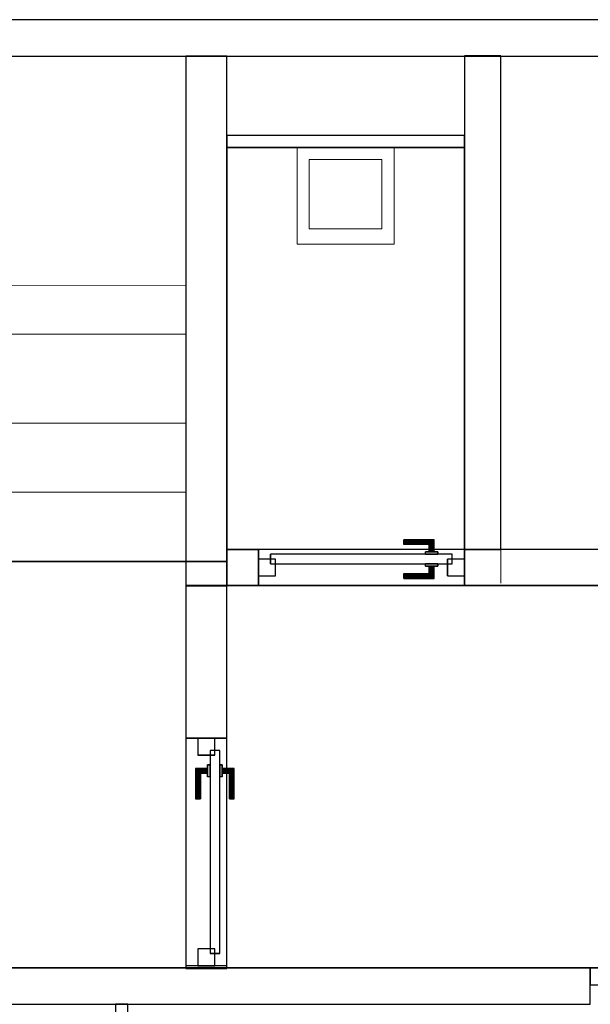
# Model space of a CAD drawing. Header units: metres. Extents: x 391.1 to 427.5, y 12.7 to 28.4.
# Tile 132 of 139: x 415.1 to 417.4, y 24.2 to 28.2. Entities that reach past the tile are written whole.
import ezdxf

# ---------------------------------------------------------------- set-up
doc = ezdxf.new("R2010")
doc.units = ezdxf.units.M
doc.layers.add('01_CARPINTERIA', color=5, linetype='Continuous', lineweight=25, true_color=0x0000ff)
doc.layers.add('01_SUELOS', color=7, linetype='Continuous', lineweight=25, true_color=0x007f00)
for name, color, linetype, lineweight in [('02_MOBILIARIO', 7, 'Continuous', 18), ('A-DETL-____-MBND', 7, 'Continuous', 18), ('A-GENM-____-OTLN', 7, 'Continuous', 18), ('A-WALL-____-MCUT', 7, 'Continuous', 25), ('A-WALL-____-OTLN', 7, 'Continuous', 25), ('S-STRS-____-MCUT', 7, 'Continuous', 18), ('S-STRS-____-OTLN', 7, 'Continuous', 18)]:
    doc.layers.add(name, color=color, linetype=linetype, lineweight=lineweight)

# ---------------------------------------------------------------- blocks, each defined once
blk = doc.blocks.new('Family - Envans P1-154657-04_ELEC_P1')
at = {"layer": 'A-WALL-____-MCUT', "color": 253, "true_color": 0xaaaaaa}
for p, q in [((0.13, 0.15), (0, 0.15)), ((0, 0.15), (0, 0)), ((0.13, 0), (0.13, 0.15)), ((1.76, 0.15), (0.98, 0.15)), ((0.98, 0.15), (0.98, 0)), ((1.76, 0), (1.76, 0.15)), ((2.56, 0.15), (2.56, 0)), ((3.66, 0.15), (2.56, 0.15)), ((3.66, 0), (3.66, 0.15)), ((4.46, 0.15), (4.46, 0)), ((5.39, 0.15), (4.46, 0.15)), ((5.39, 0), (5.39, 0.15)), ((0, 0), (0.13, 0)), ((0.98, 0), (1.76, 0)), ((2.56, 0), (3.66, 0)), ((4.46, 0), (5.39, 0))]:
    blk.add_line(p, q, dxfattribs=at)
at = {"layer": 'A-WALL-____-OTLN', "color": 253, "true_color": 0xaaaaaa}
for p, q in [((5.39, 0.15), (0, 0.15)), ((0, 0.15), (0, 0)), ((0.13, 0), (0.13, 0.15)), ((0.98, 0.15), (0.13, 0.15)), ((0.98, 0), (0.98, 0.15)), ((1.76, 0), (1.76, 0.15)), ((2.56, 0.15), (1.76, 0.15)), ((2.56, 0), (2.56, 0.15)), ((3.66, 0), (3.66, 0.15)), ((4.46, 0.15), (3.66, 0.15)), ((4.46, 0), (4.46, 0.15)), ((5.39, 0), (5.39, 0.15)), ((0, 0), (5.39, 0)), ((0.13, 0), (0.98, 0)), ((1.76, 0), (2.56, 0)), ((3.66, 0), (4.46, 0))]:
    blk.add_line(p, q, dxfattribs=at)
at = {"layer": 'A-WALL-____-OTLN', "color": 253, "lineweight": 18, "true_color": 0xaaaaaa}
blk.add_line((0, 0), (5.39, 0), dxfattribs=at)
blk = doc.blocks.new('Family - Vano de puerta P1-154661-04_ELEC_P1')
at = {"layer": 'A-GENM-____-OTLN', "color": 253, "true_color": 0xaaaaaa}
for p, q in [((416.077, 26.0395), (416.077, 25.8895)), ((416.927, 26.0395), (416.077, 26.0395)), ((416.077, 26.0395), (416.077, 25.8895)), ((416.077, 26.0395), (416.927, 26.0395)), ((416.927, 25.8895), (416.927, 26.0395)), ((416.927, 26.0395), (416.927, 25.8895)), ((416.077, 25.8895), (416.927, 25.8895)), ((416.927, 25.8895), (416.077, 25.8895))]:
    blk.add_line(p, q, dxfattribs=at)
blk = doc.blocks.new('Family - Mampara P1-154701-04_ELEC_P1')
at = {"layer": 'A-WALL-____-MCUT', "color": 253, "true_color": 0xaaaaaa}
for p, q in [((0.7887, 0.07), (0, 0.07)), ((0, 0.07), (0, 0)), ((0.7887, 0), (0.7887, 0.07)), ((2.39, 0.07), (2.39, 0)), ((3.89, 0.07), (2.39, 0.07)), ((3.89, 0), (3.89, 0.07)), ((0, 0), (0.7887, 0)), ((2.39, 0), (3.89, 0))]:
    blk.add_line(p, q, dxfattribs=at)
at = {"layer": 'A-WALL-____-OTLN', "color": 253, "true_color": 0xaaaaaa}
for p, q in [((3.89, 0.07), (0, 0.07)), ((0, 0.07), (0, 0)), ((2.39, 0.07), (0.7887, 0.07)), ((0.7887, 0.07), (0.7887, 0)), ((2.39, 0.07), (2.39, 0)), ((3.89, 0), (3.89, 0.07)), ((0, 0), (3.89, 0)), ((0.7887, 0), (2.39, 0))]:
    blk.add_line(p, q, dxfattribs=at)
at = {"layer": 'A-WALL-____-OTLN', "color": 253, "lineweight": 18, "true_color": 0xaaaaaa}
blk.add_line((0, 0), (3.89, 0), dxfattribs=at)
blk = doc.blocks.new('Family - LONDR55-XX_ZZ-ARQ-CAA-M3D-Londres55-154737-04_ELEC_P1')
at = {"layer": '01_CARPINTERIA', "color": 161, "true_color": 0xaaaaff}
for p, q in [((0.6, 0.1487), (0.6, 0.15)), ((0.6, 0.15), (0.6, 0.1487)), ((0.725, 0.15), (0.6, 0.15)), ((0.6, 0.145), (0.6, 0.1487)), ((0.6, 0.1487), (0.6, 0.145)), ((0.7237, 0.1487), (0.6, 0.1487)), ((0.7237, 0.1487), (0.6, 0.1487)), ((0.6, 0.14), (0.6, 0.145)), ((0.6, 0.145), (0.6, 0.14)), ((0.72, 0.145), (0.6, 0.145)), ((0.72, 0.145), (0.6, 0.145)), ((0.6, 0.135), (0.6, 0.14)), ((0.6, 0.14), (0.6, 0.135)), ((0.6, 0.14), (0.715, 0.14)), ((0.715, 0.14), (0.6, 0.14)), ((0.6, 0.135), (0.6, 0.1313)), ((0.6, 0.1313), (0.6, 0.135)), ((0.71, 0.135), (0.6, 0.135)), ((0.71, 0.135), (0.6, 0.135)), ((0.6, 0.1313), (0.6, 0.13)), ((0.6, 0.13), (0.6, 0.1313)), ((0.7063, 0.1313), (0.6, 0.1313)), ((0.7063, 0.1313), (0.6, 0.1313)), ((0.705, 0.13), (0.6, 0.13)), ((0.705, 0.13), (0.7063, 0.1313)), ((0.7063, 0.1313), (0.705, 0.13)), ((0.705, 0.1), (0.705, 0.13)), ((0.7063, 0.1313), (0.71, 0.135)), ((0.71, 0.135), (0.7063, 0.1313)), ((0.7063, 0.1), (0.7063, 0.1313)), ((0.7063, 0.1), (0.7063, 0.1313)), ((0.71, 0.135), (0.715, 0.14)), ((0.715, 0.14), (0.71, 0.135)), ((0.71, 0.1), (0.71, 0.135)), ((0.71, 0.1), (0.71, 0.135)), ((0.72, 0.145), (0.715, 0.14)), ((0.715, 0.14), (0.72, 0.145)), ((0.715, 0.14), (0.715, 0.1)), ((0.715, 0.1), (0.715, 0.14)), ((0.7237, 0.1487), (0.72, 0.145)), ((0.72, 0.145), (0.7237, 0.1487)), ((0.72, 0.1), (0.72, 0.145)), ((0.72, 0.1), (0.72, 0.145)), ((0.725, 0.15), (0.7237, 0.1487)), ((0.7237, 0.1487), (0.725, 0.15)), ((0.7237, 0.1), (0.7237, 0.1487)), ((0.7237, 0.1), (0.7237, 0.1487)), ((0.725, 0.1), (0.725, 0.15)), ((0.8, 0.09), (0.05, 0.09)), ((0.05, 0.09), (0.05, 0.05)), ((0.8, 0.09), (0.05, 0.09)), ((0.05, 0.05), (0.05, 0.09)), ((0.74, 0.1), (0.69, 0.1)), ((0.69, 0.1), (0.74, 0.1)), ((0.69, 0.09), (0.69, 0.1)), ((0.69, 0.09), (0.69, 0.1)), ((0.74, 0.09), (0.69, 0.09)), ((0.69, 0.09), (0.74, 0.09)), ((0.7063, 0.1), (0.705, 0.1)), ((0.705, 0.1), (0.7063, 0.1)), ((0.71, 0.1), (0.7063, 0.1)), ((0.7063, 0.1), (0.71, 0.1)), ((0.715, 0.1), (0.71, 0.1)), ((0.71, 0.1), (0.715, 0.1)), ((0.72, 0.1), (0.715, 0.1)), ((0.715, 0.1), (0.72, 0.1)), ((0.72, 0.1), (0.7237, 0.1)), ((0.7237, 0.1), (0.72, 0.1)), ((0.7237, 0.1), (0.725, 0.1)), ((0.725, 0.1), (0.7237, 0.1)), ((0.74, 0.09), (0.74, 0.1)), ((0.74, 0.1), (0.74, 0.09)), ((0.8, 0.05), (0.8, 0.09)), ((0.8, 0.05), (0.8, 0.09)), ((0.07, 0.07), (0, 0.07)), ((0, 0.07), (0, 0)), ((0.07, 0.07), (0, 0.07)), ((0, 0), (0, 0.07)), ((0.05, 0.05), (0.8, 0.05)), ((0.05, 0.05), (0.8, 0.05)), ((0.07, 0), (0.07, 0.07)), ((0.07, 0), (0.07, 0.07)), ((0.69, 0.05), (0.74, 0.05)), ((0.74, 0.05), (0.69, 0.05)), ((0.69, 0.04), (0.69, 0.05)), ((0.69, 0.04), (0.69, 0.05)), ((0.74, 0.04), (0.74, 0.05)), ((0.74, 0.05), (0.74, 0.04)), ((0.85, 0.07), (0.78, 0.07)), ((0.78, 0.07), (0.78, 0)), ((0.85, 0.07), (0.78, 0.07)), ((0.78, 0), (0.78, 0.07)), ((0.85, 0), (0.85, 0.07)), ((0.85, 0), (0.85, 0.07)), ((0, 0), (0.07, 0)), ((0, 0), (0.07, 0)), ((0.6, 0.0087), (0.6, 0.01)), ((0.6, 0.01), (0.6, 0.0087)), ((0.6, 0.01), (0.705, 0.01)), ((0.6, 0.005), (0.6, 0.0087)), ((0.6, 0.0087), (0.6, 0.005)), ((0.6, 0.0087), (0.7063, 0.0087)), ((0.6, 0.0087), (0.7063, 0.0087)), ((0.6, 0), (0.6, 0.005)), ((0.6, 0.005), (0.6, 0)), ((0.6, 0.005), (0.71, 0.005)), ((0.6, 0.005), (0.71, 0.005)), ((0.6, -0.005), (0.6, 0)), ((0.715, 0), (0.6, 0)), ((0.6, 0), (0.715, 0)), ((0.69, 0.04), (0.74, 0.04)), ((0.74, 0.04), (0.69, 0.04)), ((0.7063, 0.04), (0.705, 0.04)), ((0.705, 0.04), (0.7063, 0.04)), ((0.705, 0.01), (0.705, 0.04)), ((0.7063, 0.0087), (0.705, 0.01)), ((0.705, 0.01), (0.7063, 0.0087)), ((0.71, 0.04), (0.7063, 0.04)), ((0.7063, 0.04), (0.71, 0.04)), ((0.7063, 0.0087), (0.7063, 0.04)), ((0.7063, 0.0087), (0.7063, 0.04)), ((0.71, 0.005), (0.7063, 0.0087)), ((0.7063, 0.0087), (0.71, 0.005)), ((0.71, 0.04), (0.715, 0.04)), ((0.715, 0.04), (0.71, 0.04)), ((0.71, 0.005), (0.71, 0.04)), ((0.71, 0.005), (0.71, 0.04)), ((0.715, 0), (0.71, 0.005)), ((0.71, 0.005), (0.715, 0)), ((0.715, 0.04), (0.72, 0.04)), ((0.72, 0.04), (0.715, 0.04)), ((0.715, 0.04), (0.715, 0)), ((0.715, 0), (0.715, 0.04)), ((0.715, 0), (0.72, -0.005)), ((0.72, 0.04), (0.7237, 0.04)), ((0.7237, 0.04), (0.72, 0.04)), ((0.72, -0.005), (0.72, 0.04)), ((0.72, -0.005), (0.72, 0.04)), ((0.7237, 0.04), (0.725, 0.04)), ((0.725, 0.04), (0.7237, 0.04)), ((0.7237, -0.0087), (0.7237, 0.04)), ((0.7237, -0.0087), (0.7237, 0.04)), ((0.725, -0.01), (0.725, 0.04)), ((0.78, 0), (0.85, 0)), ((0.78, 0), (0.85, 0)), ((0.6, 0), (0.6, -0.005)), ((0.6, -0.005), (0.6, -0.0087)), ((0.6, -0.0087), (0.6, -0.005)), ((0.6, -0.005), (0.72, -0.005)), ((0.6, -0.005), (0.72, -0.005)), ((0.6, -0.0087), (0.6, -0.01)), ((0.6, -0.01), (0.6, -0.0087)), ((0.6, -0.0087), (0.7237, -0.0087)), ((0.6, -0.0087), (0.7237, -0.0087)), ((0.6, -0.01), (0.725, -0.01)), ((0.72, -0.005), (0.715, 0)), ((0.72, -0.005), (0.7237, -0.0087)), ((0.7237, -0.0087), (0.72, -0.005)), ((0.7237, -0.0087), (0.725, -0.01)), ((0.725, -0.01), (0.7237, -0.0087))]:
    blk.add_line(p, q, dxfattribs=at)
blk = doc.blocks.new('Family - Porta P1-154738-04_ELEC_P1')
blk.add_blockref('Family - LONDR55-XX_ZZ-ARQ-CAA-M3D-Londres55-154737-04_ELEC_P1', (0, 0))
blk = doc.blocks.new('Family - Envans P1-154768-04_ELEC_P1')
at = {"layer": 'A-WALL-____-MCUT', "color": 253, "true_color": 0xaaaaaa}
for p, q in [((0.6307, 0.17), (0, 0.17)), ((0, 0.17), (0, 0)), ((0.6307, 0), (0.6307, 0.17)), ((1.5707, 0.17), (1.5707, 0)), ((1.5826, 0.17), (1.5707, 0.17)), ((1.5826, 0), (1.5826, 0.17)), ((0, 0), (0.6307, 0)), ((1.5707, 0), (1.5826, 0))]:
    blk.add_line(p, q, dxfattribs=at)
at = {"layer": 'A-WALL-____-OTLN', "color": 253, "true_color": 0xaaaaaa}
for p, q in [((1.5826, 0.17), (0, 0.17)), ((0, 0.17), (0, 0)), ((1.5707, 0.17), (0.6307, 0.17)), ((0.6307, 0.17), (0.6307, 0)), ((1.5707, 0.17), (1.5707, 0)), ((1.5826, 0), (1.5826, 0.17)), ((0, 0), (1.5826, 0)), ((0.6307, 0), (1.5707, 0))]:
    blk.add_line(p, q, dxfattribs=at)
at = {"layer": 'A-WALL-____-OTLN', "color": 253, "lineweight": 18, "true_color": 0xaaaaaa}
blk.add_line((0, 0), (1.58, 0), dxfattribs=at)
blk = doc.blocks.new('Family - Vano de puerta P1-154770-04_ELEC_P1')
at = {"layer": 'A-GENM-____-OTLN', "color": 253, "true_color": 0xaaaaaa}
for p, q in [((415.947, 25.2588), (415.777, 25.2588)), ((415.777, 25.2588), (415.777, 24.3188)), ((415.777, 24.3188), (415.777, 25.2588)), ((415.777, 25.2588), (415.947, 25.2588)), ((415.947, 24.3188), (415.947, 25.2588)), ((415.947, 25.2588), (415.947, 24.3188)), ((415.777, 24.3188), (415.947, 24.3188)), ((415.777, 24.3188), (415.947, 24.3188))]:
    blk.add_line(p, q, dxfattribs=at)
blk = doc.blocks.new('Family - Abocador P1-154891-04_ELEC_P1')
at = {"layer": 'A-DETL-____-MBND', "color": 253, "true_color": 0xaaaaaa}
for p, q in [((0, 0.4), (0.4, 0.4)), ((0, 0), (0, 0.4)), ((0, 0.4), (0.4, 0.4)), ((0, 0), (0, 0.4)), ((0.4, 0.4), (0.4, 0)), ((0.4, 0.4), (0.4, 0)), ((0.05, 0.35), (0.05, 0.0629)), ((0.05, 0.0629), (0.05, 0.35)), ((0.35, 0.35), (0.05, 0.35)), ((0.05, 0.35), (0.35, 0.35)), ((0.35, 0.0629), (0.35, 0.35)), ((0.35, 0.0629), (0.35, 0.35)), ((0.05, 0.0629), (0.35, 0.0629)), ((0.35, 0.0629), (0.05, 0.0629)), ((0.4, 0), (0, 0)), ((0.4, 0), (0, 0))]:
    blk.add_line(p, q, dxfattribs=at)
blk = doc.blocks.new('Family - LONDR55-XX_ZZ-ARQ-CAA-M3D-Londres55-154893-04_ELEC_P1')
at = {"layer": '01_SUELOS', "color": 9, "true_color": 0xaad4aa}
for p, q in [((11.5104, 1.8145), (6.2404, 1.8177)), ((6.2404, 1.8177), (11.5104, 1.8145)), ((11.5104, 1.715), (11.5104, 1.8145)), ((11.5104, 1.8145), (11.5104, 1.715)), ((17.0704, 1.715), (11.5104, 1.715)), ((11.5104, 1.715), (17.0704, 1.715)), ((6.4039, 0.135), (17.0704, 0.135)), ((17.0704, 0.135), (6.4039, 0.135))]:
    blk.add_line(p, q, dxfattribs=at)
blk = doc.blocks.new('Family - Envans P1-154895-04_ELEC_P1')
at = {"layer": 'A-WALL-____-MCUT', "color": 253, "true_color": 0xaaaaaa}
for p, q in [((25.5857, 0.15), (0.0311, 0.15)), ((0, 0), (25.556, 0))]:
    blk.add_line(p, q, dxfattribs=at)
at = {"layer": 'A-WALL-____-OTLN', "color": 253, "true_color": 0xaaaaaa}
for p, q in [((25.5857, 0.15), (0.0311, 0.15)), ((0, 0), (25.556, 0))]:
    blk.add_line(p, q, dxfattribs=at)
at = {"layer": 'A-WALL-____-OTLN', "color": 253, "lineweight": 18, "true_color": 0xaaaaaa}
blk.add_line((0, 0), (25.556, 0), dxfattribs=at)
blk = doc.blocks.new('Family - Envans P1-154950-04_ELEC_P1')
at = {"layer": 'A-WALL-____-MCUT', "color": 253, "true_color": 0xaaaaaa}
for p, q in [((0.62, 0.05), (0, 0.05)), ((0, 0.05), (0, 0)), ((0.62, 0), (0.62, 0.05)), ((0, 0), (0.62, 0))]:
    blk.add_line(p, q, dxfattribs=at)
at = {"layer": 'A-WALL-____-OTLN', "color": 253, "true_color": 0xaaaaaa}
for p, q in [((0.62, 0.05), (0, 0.05)), ((0, 0.05), (0, 0)), ((0.62, 0), (0.62, 0.05)), ((0, 0), (0.62, 0))]:
    blk.add_line(p, q, dxfattribs=at)
at = {"layer": 'A-WALL-____-OTLN', "color": 253, "lineweight": 18, "true_color": 0xaaaaaa}
blk.add_line((0, 0), (0.62, 0), dxfattribs=at)
blk = doc.blocks.new('Family - Envans P1-155037-04_ELEC_P1')
at = {"layer": 'A-WALL-____-MCUT', "color": 253, "true_color": 0xaaaaaa}
for p, q in [((0.98, 0.05), (0, 0.05)), ((0, 0.05), (0, 0)), ((0.98, 0), (0.98, 0.05)), ((0, 0), (0.98, 0))]:
    blk.add_line(p, q, dxfattribs=at)
at = {"layer": 'A-WALL-____-OTLN', "color": 253, "true_color": 0xaaaaaa}
for p, q in [((0.98, 0.05), (0, 0.05)), ((0, 0.05), (0, 0)), ((0.98, 0), (0.98, 0.05)), ((0, 0), (0.98, 0))]:
    blk.add_line(p, q, dxfattribs=at)
at = {"layer": 'A-WALL-____-OTLN', "color": 253, "lineweight": 18, "true_color": 0xaaaaaa}
blk.add_line((0, 0), (0.98, 0), dxfattribs=at)
blk = doc.blocks.new('Family - Envans P1-155065-04_ELEC_P1')
at = {"layer": 'A-WALL-____-MCUT', "color": 253, "true_color": 0xaaaaaa}
for p, q in [((2.1888, 0.17), (0, 0.17)), ((0, 0.17), (0, 0)), ((2.1888, 0), (2.1888, 0.17)), ((0, 0), (2.1888, 0))]:
    blk.add_line(p, q, dxfattribs=at)
at = {"layer": 'A-WALL-____-OTLN', "color": 253, "true_color": 0xaaaaaa}
for p, q in [((2.1888, 0.17), (0, 0.17)), ((0, 0.17), (0, 0)), ((2.1888, 0), (2.1888, 0.17)), ((0, 0), (2.1888, 0))]:
    blk.add_line(p, q, dxfattribs=at)
at = {"layer": 'A-WALL-____-OTLN', "color": 253, "lineweight": 18, "true_color": 0xaaaaaa}
blk.add_line((0, 0), (2.1888, 0), dxfattribs=at)
blk = doc.blocks.new('Family - LONDR55-XX_ZZ-ARQ-CAA-M3D-Londres55-155067-04_ELEC_P1')
at = {"layer": '01_SUELOS', "color": 9, "true_color": 0xaad4aa}
for p, q in [((0, 1.81), (0, 0.15)), ((0, 0.15), (0, 1.81)), ((0.98, 1.81), (0, 1.81)), ((0, 1.81), (0.98, 1.81)), ((0.98, 0), (0.98, 1.81)), ((0.98, 1.81), (0.98, 0)), ((0, 0.15), (0.13, 0.15)), ((0.13, 0.15), (0, 0.15)), ((0.13, 0.15), (0.13, 0)), ((0.13, 0), (0.13, 0.15)), ((0.13, 0), (0.98, 0)), ((0.98, 0), (0.13, 0))]:
    blk.add_line(p, q, dxfattribs=at)
blk = doc.blocks.new('Family - Escala P1-155071-04_ELEC_P1')
at = {"layer": 'S-STRS-____-MCUT', "color": 253, "true_color": 0xaaaaaa}
for p, q in [((2.6211, 1.6126), (2.6211, 2.0879)), ((2.6211, 2.0879), (2.8077, 2.0879)), ((2.8077, 2.0879), (2.8382, 2.0879)), ((2.8382, 2.0879), (2.8805, 2.0879)), ((2.8805, 2.0879), (2.9431, 2.0879)), ((2.9431, 2.0879), (2.944, 2.0879)), ((3.229, 2.0879), (2.944, 2.0879)), ((2.944, 2.0879), (2.944, 0.9379)), ((2.944, 2.0879), (2.944, 0.9417)), ((3.229, 0.9379), (3.229, 2.0879)), ((2.6211, 0.9379), (2.6211, 1.6126)), ((2.8077, 0.9379), (2.6211, 0.9379)), ((2.8382, 0.9379), (2.8077, 0.9379)), ((2.8805, 0.9379), (2.8382, 0.9379)), ((2.9431, 0.9379), (2.8805, 0.9379)), ((2.944, 0.9379), (2.9431, 0.9379)), ((2.944, 0.9417), (2.944, 0.9379)), ((2.944, 0.9379), (3.229, 0.9379))]:
    blk.add_line(p, q, dxfattribs=at)
at = {"layer": 'S-STRS-____-OTLN', "color": 253, "true_color": 0xaaaaaa}
for p, q in [((3.7989, 2.0879), (2.6211, 2.0879)), ((2.6211, 1.6126), (2.6211, 2.0879)), ((3.7989, 2.0879), (2.6211, 2.0879)), ((2.8077, 2.0879), (2.6211, 2.0879)), ((2.8382, 2.0879), (2.8077, 2.0879)), ((2.8805, 2.0879), (2.8382, 2.0879)), ((2.9431, 2.0879), (2.8805, 2.0879)), ((2.9431, 2.0879), (2.944, 2.0879)), ((3.229, 2.0879), (2.944, 2.0879)), ((2.944, 2.0879), (2.944, 0.9379)), ((2.944, 2.0879), (2.944, 0.9379)), ((2.944, 0.9417), (2.944, 2.0879)), ((2.944, 2.0879), (3.229, 2.0879)), ((2.944, 2.0879), (2.944, 0.9379)), ((2.944, 2.0879), (3.229, 2.0879)), ((3.514, 2.0879), (3.229, 2.0879)), ((3.229, 2.0879), (3.514, 2.0879)), ((3.229, 2.0879), (3.229, 0.9379)), ((3.229, 0.9379), (3.229, 2.0879)), ((3.229, 0.9379), (3.229, 2.0879)), ((3.229, 0.9379), (3.229, 2.0879)), ((3.514, 2.0879), (3.229, 2.0879)), ((3.229, 0.9379), (3.229, 2.0879)), ((3.229, 2.0879), (3.229, 0.9379)), ((3.229, 2.0879), (3.514, 2.0879)), ((3.229, 2.0879), (3.229, 0.9379)), ((3.514, 0.9379), (3.514, 2.0879)), ((3.514, 2.0879), (3.514, 0.9379)), ((3.799, 2.0879), (3.514, 2.0879)), ((3.514, 2.0879), (3.799, 2.0879)), ((3.514, 2.0879), (3.514, 0.9379)), ((3.514, 0.9379), (3.514, 2.0879)), ((3.514, 2.0879), (3.799, 2.0879)), ((3.514, 0.9379), (3.514, 2.0879)), ((3.514, 0.9379), (3.514, 2.0879)), ((3.514, 2.0879), (3.514, 0.9379)), ((3.514, 2.0879), (3.799, 2.0879)), ((3.514, 2.0879), (3.514, 0.9379)), ((3.7989, 0.9379), (3.7989, 2.0879)), ((3.799, 2.0879), (3.7989, 2.0879)), ((3.7989, 0.9379), (3.7989, 2.0879)), ((3.7989, 2.0879), (3.799, 2.0879)), ((3.799, 0.9379), (3.799, 2.0879)), ((3.799, 2.0879), (3.799, 0.9379)), ((4.9492, 2.0879), (3.799, 2.0879)), ((3.799, 2.0879), (4.9492, 2.0879)), ((3.799, 2.0879), (3.799, 0.9379)), ((3.799, 0.9379), (3.799, 2.0879)), ((4.9492, 2.0879), (3.799, 2.0879)), ((3.799, 2.0879), (4.9492, 2.0879)), ((3.799, 2.0879), (3.799, 0.9379)), ((3.799, 0.9379), (3.799, 2.0879)), ((3.799, 2.0879), (3.799, 0.9379)), ((3.799, 0.9379), (3.799, 2.0879)), ((3.799, 0.9379), (3.799, 2.0879)), ((3.799, 2.0879), (3.799, 0.9379)), ((4.949, 0.9378), (4.9492, 2.0879)), ((4.9492, 2.0879), (4.949, 0.9378)), ((4.949, 0.9378), (4.9492, 2.0879)), ((4.9492, 2.0879), (4.949, 0.9378)), ((2.6211, 1.6126), (2.6211, 0.9379)), ((3.7991, 1.1403), (3.7989, 0.0002)), ((3.799, 0.9379), (3.7991, 1.1403)), ((3.7991, 1.1403), (4.9491, 1.1401)), ((4.9489, 0), (4.9491, 1.1401)), ((4.9491, 1.1401), (4.949, 0.9378)), ((3.7989, 0.9379), (2.6211, 0.9379)), ((3.7989, 0.9379), (2.6211, 0.9379)), ((2.8077, 0.9379), (2.6211, 0.9379)), ((2.8382, 0.9379), (2.8077, 0.9379)), ((2.8382, 0.9379), (2.8805, 0.9379)), ((2.8805, 0.9379), (2.9431, 0.9379)), ((2.9431, 0.9379), (2.944, 0.9379)), ((2.944, 0.9417), (2.944, 0.9379)), ((2.944, 0.9379), (3.229, 0.9379)), ((2.944, 0.9379), (3.229, 0.9379)), ((3.229, 0.9379), (2.944, 0.9379)), ((3.229, 0.9379), (3.514, 0.9379)), ((3.514, 0.9379), (3.229, 0.9379)), ((3.229, 0.9379), (3.514, 0.9379)), ((3.514, 0.9379), (3.229, 0.9379)), ((3.514, 0.9379), (3.799, 0.9379)), ((3.799, 0.9379), (3.514, 0.9379)), ((3.514, 0.9379), (3.799, 0.9379)), ((3.799, 0.9379), (3.514, 0.9379)), ((3.7989, 0.9379), (3.799, 0.9379)), ((3.7989, 0.9379), (3.799, 0.9379)), ((4.949, 0.9378), (3.799, 0.9379)), ((3.799, 0.9379), (4.949, 0.9378)), ((3.799, 0.9379), (3.799, 0.5702)), ((3.799, 0.5702), (3.799, 0.9379)), ((4.949, 0.9378), (3.799, 0.9379)), ((3.799, 0.9379), (3.799, 0.5702)), ((3.799, 0.9379), (4.949, 0.9378)), ((3.799, 0.9379), (4.949, 0.9378)), ((4.949, 0.9378), (3.799, 0.9379)), ((3.799, 0.9379), (4.949, 0.9378)), ((4.949, 0.9378), (3.799, 0.9379)), ((4.949, 0.57), (4.949, 0.9378)), ((4.949, 0.9378), (4.949, 0.57)), ((4.949, 0.57), (4.949, 0.9378)), ((4.949, 0.57), (3.799, 0.5702)), ((3.799, 0.5702), (4.949, 0.57)), ((3.799, 0.5702), (3.799, 0.2852)), ((3.799, 0.2852), (3.799, 0.5702)), ((3.799, 0.5702), (4.949, 0.57)), ((4.949, 0.57), (3.799, 0.5702)), ((3.799, 0.5702), (4.949, 0.57)), ((3.799, 0.5702), (4.949, 0.57)), ((3.799, 0.2852), (3.799, 0.5702)), ((4.949, 0.285), (4.949, 0.57)), ((4.949, 0.57), (4.949, 0.285)), ((4.949, 0.57), (4.949, 0.285)), ((3.7989, 0.0002), (3.799, 0.2852)), ((3.799, 0.2852), (3.7989, 0.0002)), ((3.7989, 0.0002), (3.799, 0.2852)), ((3.799, 0.2852), (4.949, 0.285)), ((4.949, 0.285), (3.799, 0.2852)), ((3.799, 0.2852), (4.949, 0.285)), ((3.799, 0.2852), (4.949, 0.285)), ((4.949, 0.285), (3.799, 0.2852)), ((3.799, 0.2852), (4.949, 0.285)), ((4.949, 0.285), (4.9489, 0)), ((4.9489, 0), (4.949, 0.285)), ((4.949, 0.285), (4.9489, 0)), ((4.9489, 0), (3.7989, 0.0002)), ((3.7989, 0.0002), (4.9489, 0)), ((3.7989, 0.0002), (4.9489, 0)), ((4.9489, 0), (3.7989, 0.0002))]:
    blk.add_line(p, q, dxfattribs=at)
blk = doc.blocks.new('Family - LONDR55-XX_ZZ-ARQ-CAA-M3D-Londres55-155174-04_ELEC_P1')
at = {"layer": '01_CARPINTERIA', "color": 161, "true_color": 0xaaaaff}
for p, q in [((0.1263, 0.1487), (0.125, 0.15)), ((0.125, 0.15), (0.125, 0.1)), ((0.125, 0.15), (0.1263, 0.1487)), ((0.25, 0.15), (0.125, 0.15)), ((0.13, 0.145), (0.1263, 0.1487)), ((0.1263, 0.1487), (0.1263, 0.1)), ((0.1263, 0.1487), (0.1263, 0.1)), ((0.1263, 0.1487), (0.13, 0.145)), ((0.25, 0.1487), (0.1263, 0.1487)), ((0.25, 0.1487), (0.1263, 0.1487)), ((0.135, 0.14), (0.13, 0.145)), ((0.13, 0.145), (0.13, 0.1)), ((0.13, 0.145), (0.13, 0.1)), ((0.13, 0.145), (0.135, 0.14)), ((0.25, 0.145), (0.13, 0.145)), ((0.25, 0.145), (0.13, 0.145)), ((0.135, 0.1), (0.135, 0.14)), ((0.135, 0.14), (0.135, 0.1)), ((0.135, 0.14), (0.14, 0.135)), ((0.14, 0.135), (0.135, 0.14)), ((0.135, 0.14), (0.25, 0.14)), ((0.25, 0.14), (0.135, 0.14)), ((0.14, 0.135), (0.14, 0.1)), ((0.14, 0.135), (0.1437, 0.1313)), ((0.1437, 0.1313), (0.14, 0.135)), ((0.14, 0.135), (0.14, 0.1)), ((0.25, 0.135), (0.14, 0.135)), ((0.25, 0.135), (0.14, 0.135)), ((0.1437, 0.1313), (0.1437, 0.1)), ((0.1437, 0.1313), (0.145, 0.13)), ((0.145, 0.13), (0.1437, 0.1313)), ((0.1437, 0.1313), (0.1437, 0.1)), ((0.25, 0.1313), (0.1437, 0.1313)), ((0.25, 0.1313), (0.1437, 0.1313)), ((0.145, 0.13), (0.145, 0.1)), ((0.25, 0.13), (0.145, 0.13)), ((0.25, 0.1487), (0.25, 0.15)), ((0.25, 0.15), (0.25, 0.1487)), ((0.25, 0.145), (0.25, 0.1487)), ((0.25, 0.1487), (0.25, 0.145)), ((0.25, 0.145), (0.25, 0.14)), ((0.25, 0.14), (0.25, 0.145)), ((0.25, 0.14), (0.25, 0.135)), ((0.25, 0.135), (0.25, 0.14)), ((0.25, 0.135), (0.25, 0.1313)), ((0.25, 0.1313), (0.25, 0.135)), ((0.25, 0.1313), (0.25, 0.13)), ((0.25, 0.13), (0.25, 0.1313)), ((0.89, 0.09), (0.05, 0.09)), ((0.05, 0.09), (0.05, 0.05)), ((0.89, 0.09), (0.05, 0.09)), ((0.05, 0.09), (0.05, 0.05)), ((0.16, 0.1), (0.11, 0.1)), ((0.11, 0.1), (0.16, 0.1)), ((0.11, 0.1), (0.11, 0.09)), ((0.11, 0.09), (0.11, 0.1)), ((0.16, 0.09), (0.11, 0.09)), ((0.11, 0.09), (0.16, 0.09)), ((0.1263, 0.1), (0.125, 0.1)), ((0.125, 0.1), (0.1263, 0.1)), ((0.13, 0.1), (0.1263, 0.1)), ((0.1263, 0.1), (0.13, 0.1)), ((0.135, 0.1), (0.13, 0.1)), ((0.13, 0.1), (0.135, 0.1)), ((0.14, 0.1), (0.135, 0.1)), ((0.135, 0.1), (0.14, 0.1)), ((0.14, 0.1), (0.1437, 0.1)), ((0.1437, 0.1), (0.14, 0.1)), ((0.1437, 0.1), (0.145, 0.1)), ((0.145, 0.1), (0.1437, 0.1)), ((0.16, 0.1), (0.16, 0.09)), ((0.16, 0.1), (0.16, 0.09)), ((0.89, 0.05), (0.89, 0.09)), ((0.89, 0.09), (0.89, 0.05)), ((0.07, 0.07), (0, 0.07)), ((0, 0.07), (0, 0)), ((0.07, 0.07), (0, 0.07)), ((0, 0.07), (0, 0)), ((0.05, 0.05), (0.89, 0.05)), ((0.05, 0.05), (0.89, 0.05)), ((0.07, 0), (0.07, 0.07)), ((0.07, 0.07), (0.07, 0)), ((0.11, 0.05), (0.16, 0.05)), ((0.16, 0.05), (0.11, 0.05)), ((0.11, 0.05), (0.11, 0.04)), ((0.11, 0.04), (0.11, 0.05)), ((0.16, 0.05), (0.16, 0.04)), ((0.16, 0.05), (0.16, 0.04)), ((0.94, 0.07), (0.87, 0.07)), ((0.87, 0.07), (0.87, 0)), ((0.94, 0.07), (0.87, 0.07)), ((0.87, 0.07), (0.87, 0)), ((0.94, 0), (0.94, 0.07)), ((0.94, 0.07), (0.94, 0)), ((0, 0), (0.07, 0)), ((0, 0), (0.07, 0)), ((0.11, 0.04), (0.16, 0.04)), ((0.16, 0.04), (0.11, 0.04)), ((0.1263, 0.04), (0.125, 0.04)), ((0.125, 0.04), (0.1263, 0.04)), ((0.125, 0.04), (0.125, -0.01)), ((0.13, 0.04), (0.1263, 0.04)), ((0.1263, 0.04), (0.13, 0.04)), ((0.1263, 0.04), (0.1263, -0.0087)), ((0.1263, 0.04), (0.1263, -0.0087)), ((0.13, 0.04), (0.135, 0.04)), ((0.135, 0.04), (0.13, 0.04)), ((0.13, 0.04), (0.13, -0.005)), ((0.13, 0.04), (0.13, -0.005)), ((0.13, -0.005), (0.135, 0)), ((0.135, 0), (0.13, -0.005)), ((0.135, 0.04), (0.14, 0.04)), ((0.14, 0.04), (0.135, 0.04)), ((0.135, 0), (0.135, 0.04)), ((0.135, 0.04), (0.135, 0)), ((0.14, 0.005), (0.135, 0)), ((0.135, 0), (0.14, 0.005)), ((0.25, 0), (0.135, 0)), ((0.135, 0), (0.25, 0)), ((0.14, 0.04), (0.1437, 0.04)), ((0.1437, 0.04), (0.14, 0.04)), ((0.14, 0.04), (0.14, 0.005)), ((0.14, 0.04), (0.14, 0.005)), ((0.1437, 0.0087), (0.14, 0.005)), ((0.14, 0.005), (0.1437, 0.0087)), ((0.14, 0.005), (0.25, 0.005)), ((0.14, 0.005), (0.25, 0.005)), ((0.1437, 0.04), (0.145, 0.04)), ((0.145, 0.04), (0.1437, 0.04)), ((0.1437, 0.04), (0.1437, 0.0087)), ((0.1437, 0.04), (0.1437, 0.0087)), ((0.145, 0.01), (0.1437, 0.0087)), ((0.1437, 0.0087), (0.145, 0.01)), ((0.1437, 0.0087), (0.25, 0.0087)), ((0.1437, 0.0087), (0.25, 0.0087)), ((0.145, 0.04), (0.145, 0.01)), ((0.145, 0.01), (0.25, 0.01)), ((0.25, 0.0087), (0.25, 0.01)), ((0.25, 0.01), (0.25, 0.0087)), ((0.25, 0.005), (0.25, 0.0087)), ((0.25, 0.0087), (0.25, 0.005)), ((0.25, 0.005), (0.25, 0)), ((0.25, 0), (0.25, 0.005)), ((0.25, 0), (0.25, -0.005)), ((0.25, -0.005), (0.25, 0)), ((0.87, 0), (0.94, 0)), ((0.87, 0), (0.94, 0)), ((0.125, -0.01), (0.1263, -0.0087)), ((0.1263, -0.0087), (0.125, -0.01)), ((0.125, -0.01), (0.25, -0.01)), ((0.1263, -0.0087), (0.13, -0.005)), ((0.13, -0.005), (0.1263, -0.0087)), ((0.1263, -0.0087), (0.25, -0.0087)), ((0.1263, -0.0087), (0.25, -0.0087)), ((0.13, -0.005), (0.25, -0.005)), ((0.13, -0.005), (0.25, -0.005)), ((0.25, -0.005), (0.25, -0.0087)), ((0.25, -0.0087), (0.25, -0.005)), ((0.25, -0.0087), (0.25, -0.01)), ((0.25, -0.01), (0.25, -0.0087))]:
    blk.add_line(p, q, dxfattribs=at)
blk = doc.blocks.new('Family - Porta P1-155175-04_ELEC_P1')
blk.add_blockref('Family - LONDR55-XX_ZZ-ARQ-CAA-M3D-Londres55-155174-04_ELEC_P1', (0, 0))
blk = doc.blocks.new('Family - Envans P1-155211-04_ELEC_P1')
at = {"layer": 'A-WALL-____-MCUT', "color": 253, "true_color": 0xaaaaaa}
for p, q in [((2.0388, 0.15), (0, 0.15)), ((0, 0.15), (0, 0)), ((2.0388, 0), (2.0388, 0.15)), ((0, 0), (2.0388, 0))]:
    blk.add_line(p, q, dxfattribs=at)
at = {"layer": 'A-WALL-____-OTLN', "color": 253, "true_color": 0xaaaaaa}
for p, q in [((2.0388, 0.15), (0, 0.15)), ((0, 0.15), (0, 0)), ((2.0388, 0), (2.0388, 0.15)), ((0, 0), (2.0388, 0))]:
    blk.add_line(p, q, dxfattribs=at)
at = {"layer": 'A-WALL-____-OTLN', "color": 253, "lineweight": 18, "true_color": 0xaaaaaa}
blk.add_line((-0.1394, 0), (2.0388, 0), dxfattribs=at)
blk = doc.blocks.new('Family - Envans P1-155238-04_ELEC_P1')
at = {"layer": 'A-WALL-____-MCUT', "color": 253, "true_color": 0xaaaaaa}
for p, q in [((5.34, 0.15), (0, 0.15)), ((0, 0.15), (0, 0)), ((0, 0), (5.34, 0))]:
    blk.add_line(p, q, dxfattribs=at)
at = {"layer": 'A-WALL-____-OTLN', "color": 253, "true_color": 0xaaaaaa}
for p, q in [((6.6065, 0.15), (0, 0.15)), ((0, 0.15), (0, 0)), ((0, 0), (6.6065, 0))]:
    blk.add_line(p, q, dxfattribs=at)
at = {"layer": 'A-WALL-____-OTLN', "color": 253, "lineweight": 18, "true_color": 0xaaaaaa}
blk.add_line((0, 0), (6.6065, 0), dxfattribs=at)
blk = doc.blocks.new('LONDR55-XX_ZZ-ARQ-CAA-M3D-Londres55_ifc-1-04_ELEC_P1')
at = {"layer": '01_CARPINTERIA', "color": 253, "lineweight": 18, "true_color": 0xaaaaaa}
blk.add_blockref('Family - Porta P1-154738-04_ELEC_P1', (416.077, 25.9295), dxfattribs=at)
at = {"layer": '01_CARPINTERIA', "color": 253, "lineweight": 18, "true_color": 0xaaaaaa, "rotation": 270}
blk.add_blockref('Family - Porta P1-155175-04_ELEC_P1', (415.827, 25.2588), dxfattribs=at)
at = {"layer": '01_SUELOS', "color": 253, "lineweight": 18, "true_color": 0xaaaaaa}
for name, p in [('Family - LONDR55-XX_ZZ-ARQ-CAA-M3D-Londres55-155067-04_ELEC_P1', (415.947, 25.8895)), ('Family - LONDR55-XX_ZZ-ARQ-CAA-M3D-Londres55-154893-04_ELEC_P1', (404.4366, 24.1745))]:
    blk.add_blockref(name, p, dxfattribs=at)
at = {"layer": '02_MOBILIARIO', "color": 253, "lineweight": 18, "true_color": 0xaaaaaa}
blk.add_blockref('Family - Abocador P1-154891-04_ELEC_P1', (416.2369, 27.3008), dxfattribs=at)
at = {"layer": 'A-GENM-____-OTLN', "color": 253, "lineweight": 18, "true_color": 0xaaaaaa}
for name in ['Family - Vano de puerta P1-154661-04_ELEC_P1', 'Family - Vano de puerta P1-154770-04_ELEC_P1']:
    blk.add_blockref(name, (0, 0), dxfattribs=at)
at = {"layer": 'A-WALL-____-OTLN', "color": 253, "lineweight": 18, "true_color": 0xaaaaaa}
for name, p, rotation in [('Family - Envans P1-154895-04_ELEC_P1', (426.8464, 28.2282), 180), ('Family - Envans P1-155065-04_ELEC_P1', (415.777, 28.0782), 270), ('Family - Envans P1-155211-04_ELEC_P1', (417.077, 26.0395), 90), ('Family - Envans P1-154768-04_ELEC_P1', (415.777, 25.8895), 270), ('Family - Envans P1-155238-04_ELEC_P1', (417.447, 24.3095), 180), ('Family - Mampara P1-154701-04_ELEC_P1', (421.337, 24.3095), 180), ('Family - Envans P1-154950-04_ELEC_P1', (415.487, 24.1595), 270)]:
    blk.add_blockref(name, p, dxfattribs=dict(at, rotation=rotation))
for name, p in [('Family - Envans P1-155037-04_ELEC_P1', (415.947, 27.6995)), ('Family - Envans P1-154657-04_ELEC_P1', (415.947, 25.8895))]:
    blk.add_blockref(name, p, dxfattribs=at)
at = {"layer": 'S-STRS-____-OTLN', "color": 253, "lineweight": 18, "true_color": 0xaaaaaa}
blk.add_blockref('Family - Escala P1-155071-04_ELEC_P1', (410.8278, 25.9903), dxfattribs=at)

msp = doc.modelspace()

# ---------------------------------------------------------------- block references
at = {"lineweight": 5}
msp.add_blockref('LONDR55-XX_ZZ-ARQ-CAA-M3D-Londres55_ifc-1-04_ELEC_P1', (0, 0), dxfattribs=at)

doc.saveas('drawing.dxf')
